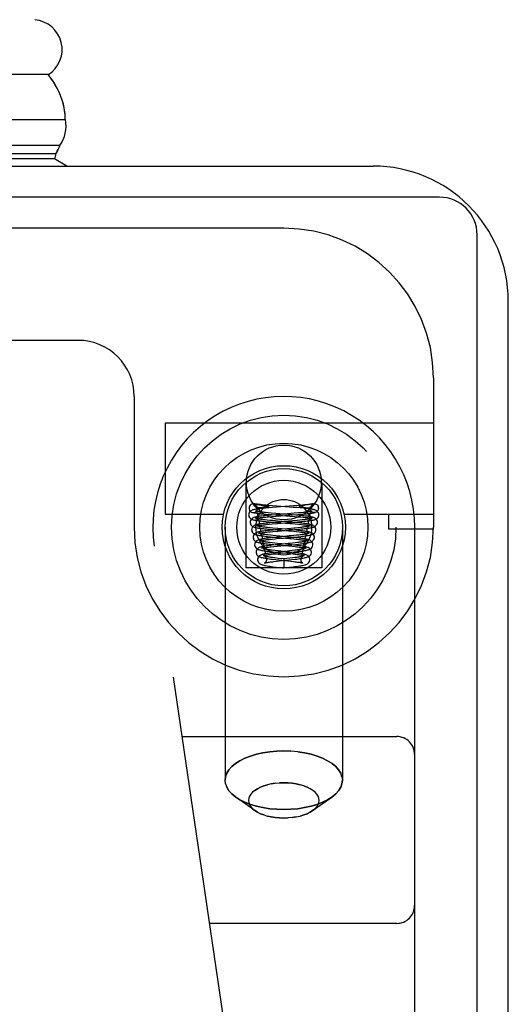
# Model space of a CAD drawing. Header units: inches. Extents: x 0 to 189, y 0 to 122.
# Tile 43 of 226: x 85.137 to 85.954, y 22.48 to 24.126. Entities that reach past the tile are written whole.
import ezdxf

# ---------------------------------------------------------------- set-up
doc = ezdxf.new("R2010")
doc.units = ezdxf.units.IN
doc.header["$LTSCALE"] = 10.388889
doc.header["$MEASUREMENT"] = 0
doc.linetypes.add('HIDDEN', pattern=[0.2, 0.1, -0.1])
doc.layers.get('0').update_dxf_attribs({"linetype": 'CONTINUOUS'})
doc.layers.add('RIGHTHAND_DOOR_ASSEMBLY', color=7, linetype='CONTINUOUS')

msp = doc.modelspace()

# ---------------------------------------------------------------- linework, layer by layer
at = {"color": 3, "linetype": 'Continuous'}
for p, q in [((84.256, 23.8815), (85.728, 23.8815)), ((85.954, 6.1075), (85.954, 23.6555))]:
    msp.add_line(p, q, dxfattribs=at)
at = {"color": 7, "linetype": 'Continuous'}
for p, q in [((85.839, 23.8295), (84.2503, 23.8295)), ((85.902, 5.9965), (85.902, 23.7665))]:
    msp.add_line(p, q, dxfattribs=at)
at = {"color": 3, "linetype": 'Continuous'}
msp.add_arc((85.728, 23.6555), 0.226, 0, 90, dxfattribs=at)
at = {"color": 7, "linetype": 'Continuous'}
msp.add_arc((85.839, 23.7665), 0.063, 0, 90, dxfattribs=at)
at = {"layer": 'RIGHTHAND_DOOR_ASSEMBLY', "color": 7, "linetype": 'Continuous'}
for p, q in [((85.1852, 24.0344), (73.894, 24.0344)), ((73.894, 23.9592), (85.2136, 23.9592)), ((85.2047, 23.9159), (73.894, 23.9159)), ((85.2001, 23.9062), (85.2015, 23.909)), ((85.1979, 23.9022), (73.894, 23.9022)), ((85.1956, 23.8934), (73.894, 23.8934)), ((85.2163, 23.8815), (85.1956, 23.8934)), ((85.1979, 23.9022), (85.2001, 23.9062))]:
    msp.add_line(p, q, dxfattribs=at)
at = {"layer": 'RIGHTHAND_DOOR_ASSEMBLY', "color": 8, "linetype": 'HIDDEN'}
for p, q in [((85.5788, 23.7775), (84.4525, 23.7775)), ((85.235, 23.59), (84.58, 23.59)), ((85.8288, 23.5275), (85.8288, 23.2775)), ((85.3288, 23.4963), (85.3288, 23.2775)), ((85.8288, 23.4515), (85.3808, 23.4515)), ((85.3808, 23.4515), (85.3808, 23.2995)), ((85.5153, 23.3525), (85.5153, 23.2095)), ((85.6423, 23.3525), (85.6423, 23.2095)), ((85.5301, 23.3166), (85.5296, 23.3168)), ((85.6231, 23.3157), (85.6219, 23.3155)), ((85.6274, 23.3166), (85.6279, 23.3168)), ((85.3808, 23.2995), (85.4781, 23.2995)), ((85.535, 23.3095), (85.535, 23.3103)), ((85.5362, 23.3154), (85.538, 23.3151)), ((85.5384, 23.3102), (85.5374, 23.3102)), ((85.538, 23.3151), (85.5407, 23.3146)), ((85.5395, 23.3102), (85.5384, 23.3102)), ((85.5405, 23.3102), (85.5395, 23.3102)), ((85.5415, 23.3102), (85.5405, 23.3102)), ((85.5407, 23.3146), (85.5412, 23.3145)), ((85.5412, 23.3145), (85.5444, 23.314)), ((85.5438, 23.3103), (85.5429, 23.3103)), ((85.5447, 23.3103), (85.5438, 23.3103)), ((85.5444, 23.314), (85.5455, 23.3138)), ((85.5455, 23.3104), (85.5447, 23.3103)), ((85.5455, 23.3138), (85.5466, 23.3136)), ((85.5462, 23.3104), (85.5455, 23.3104)), ((85.5469, 23.3104), (85.5462, 23.3104)), ((85.5466, 23.3136), (85.5473, 23.3135)), ((85.5475, 23.3105), (85.5469, 23.3104)), ((85.5473, 23.3135), (85.548, 23.3134)), ((85.548, 23.3105), (85.5475, 23.3105)), ((85.5485, 23.3106), (85.548, 23.3105)), ((85.5536, 23.31), (85.5481, 23.3095)), ((85.549, 23.3106), (85.5485, 23.3106)), ((85.5494, 23.3106), (85.549, 23.3106)), ((85.5498, 23.3107), (85.5494, 23.3106)), ((85.5502, 23.3107), (85.5498, 23.3107)), ((85.5522, 23.2991), (85.5584, 23.2986)), ((85.5576, 23.3012), (85.5528, 23.3016)), ((85.5597, 23.3105), (85.5536, 23.31)), ((85.5656, 23.3006), (85.5576, 23.3012)), ((85.5733, 23.3116), (85.5597, 23.3105)), ((85.5671, 23.3129), (85.5598, 23.3135)), ((85.5929, 23.2983), (85.5656, 23.3006)), ((85.5948, 23.3108), (85.5671, 23.3129)), ((85.5957, 23.3133), (85.5733, 23.3116)), ((85.5959, 23.3009), (85.585, 23.3)), ((85.6009, 23.3103), (85.5948, 23.3108)), ((85.6032, 23.3139), (85.5957, 23.3133)), ((85.6032, 23.3015), (85.5959, 23.3009)), ((85.6065, 23.3098), (85.6009, 23.3103)), ((85.6023, 23.2989), (85.6082, 23.2994)), ((85.6103, 23.3145), (85.6032, 23.3139)), ((85.6076, 23.3019), (85.6032, 23.3015)), ((85.6116, 23.3023), (85.6076, 23.3019)), ((85.6079, 23.3107), (85.6083, 23.3106)), ((85.6082, 23.2994), (85.6138, 23.2999)), ((85.6083, 23.3106), (85.6087, 23.3106)), ((85.6092, 23.3133), (85.6086, 23.3132)), ((85.6087, 23.3106), (85.6092, 23.3105)), ((85.6099, 23.3134), (85.6092, 23.3133)), ((85.6092, 23.3105), (85.6097, 23.3105)), ((85.6097, 23.3105), (85.6103, 23.3105)), ((85.6105, 23.3136), (85.6099, 23.3134)), ((85.6103, 23.3105), (85.611, 23.3104)), ((85.6116, 23.3137), (85.6105, 23.3136)), ((85.611, 23.3104), (85.6117, 23.3104)), ((85.6127, 23.3139), (85.6116, 23.3137)), ((85.6117, 23.3104), (85.6124, 23.3104)), ((85.6124, 23.3104), (85.6132, 23.3103)), ((85.6139, 23.3142), (85.6127, 23.3139)), ((85.6132, 23.3103), (85.6141, 23.3103)), ((85.6189, 23.315), (85.6139, 23.3142)), ((85.6141, 23.3103), (85.615, 23.3103)), ((85.615, 23.3103), (85.616, 23.3102)), ((85.616, 23.3102), (85.617, 23.3102)), ((85.617, 23.3102), (85.618, 23.3102)), ((85.618, 23.3102), (85.6191, 23.3102)), ((85.6207, 23.3153), (85.6189, 23.315)), ((85.6191, 23.3102), (85.6201, 23.3102)), ((85.6201, 23.3102), (85.6211, 23.3102)), ((85.6219, 23.3155), (85.6207, 23.3153)), ((85.6225, 23.3095), (85.6225, 23.3103)), ((85.6794, 23.2995), (85.8288, 23.2995)), ((85.7538, 23.2995), (85.7538, 23.2745)), ((85.545, 23.2942), (85.549, 23.2946)), ((85.549, 23.2946), (85.5533, 23.295)), ((85.549, 23.287), (85.5542, 23.2866)), ((85.5556, 23.289), (85.5512, 23.2894)), ((85.5577, 23.2978), (85.5519, 23.2972)), ((85.5578, 23.2852), (85.5519, 23.2846)), ((85.5533, 23.295), (85.5581, 23.2954)), ((85.5542, 23.2866), (85.5598, 23.2861)), ((85.5543, 23.2825), (85.5594, 23.283)), ((85.5605, 23.2886), (85.5556, 23.289)), ((85.5669, 23.2985), (85.5577, 23.2978)), ((85.564, 23.2857), (85.5578, 23.2852)), ((85.5581, 23.2954), (85.566, 23.2961)), ((85.5584, 23.2986), (85.589, 23.2963)), ((85.5594, 23.283), (85.5681, 23.2837)), ((85.5598, 23.2861), (85.5888, 23.2837)), ((85.5684, 23.2879), (85.5605, 23.2886)), ((85.5925, 23.2858), (85.5684, 23.2879)), ((85.5888, 23.2837), (85.598, 23.283)), ((85.589, 23.2963), (85.5972, 23.2956)), ((85.5986, 23.2853), (85.5925, 23.2858)), ((85.599, 23.2978), (85.5929, 23.2983)), ((85.5929, 23.2857), (85.6015, 23.2864)), ((85.5931, 23.2981), (85.6023, 23.2989)), ((85.6009, 23.2889), (85.5935, 23.2882)), ((85.5972, 23.2956), (85.6022, 23.2952)), ((85.598, 23.283), (85.6035, 23.2825)), ((85.6054, 23.2894), (85.6009, 23.2889)), ((85.6015, 23.2864), (85.6067, 23.2869)), ((85.6022, 23.2952), (85.6069, 23.2948)), ((85.6095, 23.2898), (85.6054, 23.2894)), ((85.4808, 23.2775), (85.4808, 22.8544)), ((85.5496, 23.282), (85.5543, 23.2825)), ((85.5519, 23.2696), (85.5561, 23.27)), ((85.5554, 23.2741), (85.5615, 23.2735)), ((85.5607, 23.2761), (85.5559, 23.2766)), ((85.5561, 23.27), (85.5606, 23.2705)), ((85.5606, 23.2705), (85.5682, 23.2712)), ((85.5686, 23.2754), (85.5607, 23.2761)), ((85.5615, 23.2735), (85.5865, 23.2714)), ((85.5761, 23.2743), (85.5638, 23.2731)), ((85.5931, 23.2732), (85.5686, 23.2754)), ((85.5848, 23.275), (85.5761, 23.2743)), ((85.5953, 23.276), (85.5848, 23.275)), ((85.5865, 23.2714), (85.5948, 23.2707)), ((85.5948, 23.2707), (85.5999, 23.2702)), ((85.5969, 23.2736), (85.6026, 23.2741)), ((85.6065, 23.2771), (85.6023, 23.2767)), ((85.6026, 23.2741), (85.6079, 23.2746)), ((85.6768, 23.2775), (85.6768, 22.8544)), ((85.8287, 23.2745), (85.7538, 23.2745)), ((85.7975, 23.2775), (85.7975, 21.5607)), ((85.5546, 23.2573), (85.5591, 23.2577)), ((85.5564, 23.2616), (85.5616, 23.2611)), ((85.5612, 23.2637), (85.5568, 23.2641)), ((85.563, 23.2605), (85.5576, 23.2599)), ((85.5636, 23.251), (85.5592, 23.2515)), ((85.566, 23.2632), (85.5612, 23.2637)), ((85.5616, 23.2611), (85.5883, 23.2587)), ((85.5714, 23.2613), (85.563, 23.2605)), ((85.5683, 23.2505), (85.5636, 23.251)), ((85.5911, 23.2608), (85.566, 23.2632)), ((85.5897, 23.2484), (85.5683, 23.2505)), ((85.5863, 23.2502), (85.5731, 23.2489)), ((85.5934, 23.251), (85.5863, 23.2502)), ((85.5954, 23.2636), (85.588, 23.2629)), ((85.5883, 23.2587), (85.5955, 23.258)), ((85.5977, 23.2515), (85.5934, 23.251)), ((85.5999, 23.2641), (85.5954, 23.2636)), ((85.5955, 23.258), (85.5998, 23.2576)), ((85.5965, 23.2611), (85.6021, 23.2617)), ((85.6017, 23.2519), (85.5977, 23.2515)), ((85.604, 23.2645), (85.5999, 23.2641)), ((85.6021, 23.2617), (85.6073, 23.2622)), ((85.5456, 21.9989), (85.3623, 23.2457)), ((85.5576, 23.2449), (85.5624, 23.2455)), ((85.5648, 23.2481), (85.5594, 23.2475)), ((85.5621, 23.2486), (85.5871, 23.2463)), ((85.568, 23.2358), (85.5623, 23.2352)), ((85.5624, 23.2455), (85.5678, 23.246)), ((85.5624, 23.2329), (85.5666, 23.2333)), ((85.5641, 23.236), (85.5845, 23.234)), ((85.5695, 23.238), (85.5643, 23.2386)), ((85.5731, 23.2489), (85.5648, 23.2481)), ((85.5666, 23.2333), (85.5734, 23.234)), ((85.5678, 23.246), (85.5924, 23.2483)), ((85.5875, 23.2361), (85.5695, 23.238)), ((85.5845, 23.234), (85.5898, 23.2334)), ((85.593, 23.2385), (85.5852, 23.2377)), ((85.5871, 23.2463), (85.5928, 23.2457)), ((85.5884, 23.2355), (85.5963, 23.2363)), ((85.5924, 23.2483), (85.5982, 23.2489)), ((85.5976, 23.2391), (85.593, 23.2385)), ((85.5963, 23.2363), (85.6014, 23.2369)), ((85.5982, 23.2489), (85.6035, 23.2495)), ((85.5585, 23.2324), (85.5624, 23.2329)), ((85.5622, 23.2202), (85.5665, 23.2207)), ((85.5654, 23.2235), (85.5854, 23.2213)), ((85.5665, 23.2207), (85.5712, 23.2212)), ((85.5788, 23.2245), (85.5695, 23.2255)), ((85.5888, 23.2256), (85.5788, 23.2245)), ((85.5788, 23.2245), (85.5788, 23.2096)), ((85.5854, 23.2213), (85.5905, 23.2208)), ((85.5931, 23.2262), (85.5888, 23.2256)), ((85.5925, 23.2235), (85.5978, 23.2241)), ((85.5971, 23.2267), (85.5931, 23.2262)), ((85.6423, 23.2095), (85.5153, 23.2095)), ((85.5668, 23.2109), (85.5766, 23.2098)), ((85.5766, 23.2098), (85.5788, 23.2096)), ((85.5788, 23.2096), (85.5881, 23.2106)), ((85.5881, 23.2106), (85.5944, 23.2114)), ((85.4091, 22.9275), (85.7675, 22.9275)), ((85.5788, 22.9034), (85.5906, 22.9031)), ((85.676, 22.8603), (85.6768, 22.8544)), ((85.4815, 22.8485), (85.4808, 22.8544)), ((85.5788, 22.8501), (85.5716, 22.8499)), ((85.6123, 22.8449), (85.6179, 22.8427)), ((85.5306, 22.8036), (85.4987, 22.8261)), ((85.6269, 22.8036), (85.6588, 22.8261)), ((85.6655, 22.8316), (85.6588, 22.8261)), ((85.631, 22.8069), (85.6269, 22.8036)), ((85.5346, 22.8011), (85.5306, 22.8036)), ((85.5452, 22.7964), (85.5396, 22.7985)), ((85.5788, 22.7911), (85.5859, 22.7914)), ((85.7675, 22.615), (85.455, 22.615))]:
    msp.add_line(p, q, dxfattribs=at)
at = {"layer": 'RIGHTHAND_DOOR_ASSEMBLY', "color": 7, "linetype": 'Continuous'}
for points in [[(85.2136, 23.9592), (85.2134, 23.9657), (85.2128, 23.9722), (85.2118, 23.9787), (85.2104, 23.9851), (85.2086, 23.9915), (85.2064, 23.9979), (85.2038, 24.0042), (85.2008, 24.0104), (85.1975, 24.0166), (85.1938, 24.0226), (85.1897, 24.0286), (85.1852, 24.0344)], [(85.2015, 23.909), (85.2032, 23.9124), (85.2047, 23.9159)]]:
    msp.add_lwpolyline(points, dxfattribs=at)
at = {"layer": 'RIGHTHAND_DOOR_ASSEMBLY', "color": 8, "linetype": 'HIDDEN'}
for points in [[(85.5296, 23.3168), (85.5284, 23.317), (85.5268, 23.3169), (85.5252, 23.3164), (85.5237, 23.3156), (85.5225, 23.3144), (85.5215, 23.3129), (85.521, 23.3113), (85.5207, 23.3095)], [(85.5598, 23.3135), (85.5528, 23.314), (85.5494, 23.3143), (85.5461, 23.3146), (85.5429, 23.315), (85.54, 23.3153), (85.5372, 23.3156), (85.5347, 23.3159), (85.5324, 23.3162), (85.5306, 23.3166), (85.5296, 23.3168)], [(85.5301, 23.3166), (85.5307, 23.3165), (85.5313, 23.3164), (85.5319, 23.3162), (85.5325, 23.3161), (85.5331, 23.316), (85.5337, 23.3159), (85.5344, 23.3157), (85.535, 23.3156), (85.5362, 23.3154)], [(85.5301, 23.3166), (85.5312, 23.315), (85.5324, 23.3134), (85.5337, 23.3118), (85.535, 23.3103)], [(85.6279, 23.3168), (85.6268, 23.3166), (85.625, 23.3162), (85.6226, 23.3159), (85.6199, 23.3155), (85.6169, 23.3152), (85.6137, 23.3149), (85.6103, 23.3145)], [(85.6274, 23.3166), (85.6263, 23.315), (85.6251, 23.3134), (85.6238, 23.3118), (85.6225, 23.3103)], [(85.6274, 23.3166), (85.6268, 23.3165), (85.6262, 23.3164), (85.6256, 23.3162), (85.625, 23.3161), (85.6244, 23.316), (85.6238, 23.3159), (85.6231, 23.3157)], [(85.6279, 23.3168), (85.6291, 23.317), (85.6307, 23.3169), (85.6323, 23.3164), (85.6338, 23.3156), (85.635, 23.3144), (85.636, 23.3129), (85.6365, 23.3113), (85.6368, 23.3095)], [(85.5481, 23.3095), (85.5455, 23.3092), (85.5431, 23.309), (85.5409, 23.3088), (85.5388, 23.3085), (85.5368, 23.3083), (85.535, 23.308), (85.5333, 23.3078), (85.5318, 23.3076), (85.5305, 23.3073), (85.5292, 23.3071), (85.5281, 23.3068), (85.527, 23.3065), (85.526, 23.3062), (85.525, 23.3057), (85.5239, 23.3051), (85.5228, 23.3043), (85.5216, 23.3031), (85.5207, 23.3016), (85.5201, 23.2998), (85.52, 23.2983)], [(85.5207, 23.3095), (85.521, 23.3075), (85.5217, 23.3058), (85.5228, 23.3042), (85.5243, 23.303), (85.526, 23.3023), (85.5263, 23.3022)], [(85.5263, 23.3022), (85.5279, 23.3021), (85.5297, 23.3023), (85.5314, 23.303), (85.5329, 23.3042), (85.534, 23.3058), (85.5347, 23.3075), (85.535, 23.3095)], [(85.5263, 23.3022), (85.527, 23.3021), (85.5288, 23.3017), (85.5308, 23.3014), (85.533, 23.3011), (85.5353, 23.3008), (85.5378, 23.3005), (85.5405, 23.3002), (85.5433, 23.2999), (85.5462, 23.2997), (85.5522, 23.2991)], [(85.5317, 23.3044), (85.5315, 23.3044), (85.5313, 23.3045), (85.5314, 23.3044), (85.5317, 23.3043), (85.5323, 23.3039), (85.533, 23.3032), (85.5339, 23.3021), (85.5345, 23.3008), (85.5349, 23.2992), (85.535, 23.2983)], [(85.5528, 23.3016), (85.5484, 23.3021), (85.5464, 23.3023), (85.5445, 23.3025), (85.5427, 23.3027), (85.541, 23.3029), (85.5395, 23.3031), (85.538, 23.3032), (85.5367, 23.3034), (85.5356, 23.3036), (85.5345, 23.3038), (85.5336, 23.3039), (85.5329, 23.3041), (85.5322, 23.3042), (85.5318, 23.3043), (85.5317, 23.3044)], [(85.5374, 23.3102), (85.5364, 23.3102), (85.5359, 23.3102), (85.5354, 23.3102), (85.535, 23.3103)], [(85.5429, 23.3103), (85.542, 23.3103), (85.5415, 23.3102)], [(85.548, 23.3134), (85.5486, 23.3132), (85.5489, 23.3132), (85.5492, 23.3131), (85.5496, 23.313), (85.5499, 23.313), (85.5502, 23.3129), (85.5505, 23.3128), (85.5508, 23.3128), (85.551, 23.3127), (85.5513, 23.3126), (85.5516, 23.3126), (85.5518, 23.3125), (85.5521, 23.3124), (85.5523, 23.3123), (85.5525, 23.3122), (85.5528, 23.3122), (85.553, 23.3121), (85.5532, 23.3119), (85.5533, 23.3118), (85.5534, 23.3117), (85.5534, 23.3115), (85.5533, 23.3114), (85.5532, 23.3113), (85.553, 23.3113), (85.5528, 23.3112), (85.5527, 23.3111), (85.5525, 23.3111), (85.5524, 23.3111), (85.5522, 23.311), (85.5521, 23.311), (85.5519, 23.311), (85.5518, 23.3109), (85.5517, 23.3109), (85.5515, 23.3109), (85.5514, 23.3109), (85.5512, 23.3109), (85.5511, 23.3108), (85.5509, 23.3108), (85.5508, 23.3108), (85.5506, 23.3108), (85.5505, 23.3108), (85.5503, 23.3107), (85.5502, 23.3107)], [(85.585, 23.3), (85.5792, 23.2995), (85.5669, 23.2985)], [(85.6086, 23.3132), (85.6083, 23.3131), (85.6079, 23.313), (85.6076, 23.313), (85.6073, 23.3129), (85.607, 23.3128), (85.6067, 23.3128), (85.6065, 23.3127), (85.6062, 23.3126), (85.6059, 23.3126), (85.6057, 23.3125), (85.6054, 23.3124), (85.6052, 23.3123), (85.605, 23.3122), (85.6047, 23.3122), (85.6045, 23.3121), (85.6043, 23.3119), (85.6042, 23.3118), (85.6041, 23.3117), (85.6041, 23.3115), (85.6042, 23.3114), (85.6043, 23.3113), (85.6045, 23.3113), (85.6047, 23.3112), (85.6048, 23.3111), (85.605, 23.3111), (85.6051, 23.3111), (85.6053, 23.311), (85.6054, 23.311), (85.6056, 23.311), (85.6057, 23.3109), (85.6058, 23.3109), (85.606, 23.3109), (85.6061, 23.3109), (85.6063, 23.3109), (85.6064, 23.3108), (85.6066, 23.3108), (85.6067, 23.3108), (85.6069, 23.3108), (85.607, 23.3108), (85.6072, 23.3107), (85.6073, 23.3107), (85.6075, 23.3107), (85.6079, 23.3107)], [(85.6375, 23.2983), (85.6374, 23.2997), (85.6368, 23.3015), (85.6359, 23.303), (85.6348, 23.3042), (85.6337, 23.3051), (85.6327, 23.3057), (85.6317, 23.3061), (85.6307, 23.3064), (85.6297, 23.3067), (85.6286, 23.307), (85.6275, 23.3072), (85.6262, 23.3075), (85.6249, 23.3077), (85.6234, 23.3079), (85.6217, 23.3081), (85.62, 23.3084), (85.6181, 23.3086), (85.616, 23.3088), (85.6138, 23.3091), (85.6115, 23.3093), (85.6065, 23.3098)], [(85.6262, 23.3045), (85.6262, 23.3045), (85.626, 23.3044), (85.6257, 23.3043), (85.6253, 23.3042), (85.6247, 23.3041), (85.6239, 23.3039), (85.623, 23.3038), (85.622, 23.3036), (85.6209, 23.3034), (85.6196, 23.3033), (85.6182, 23.3031), (85.6167, 23.3029), (85.6151, 23.3027), (85.6134, 23.3025), (85.6116, 23.3023)], [(85.6138, 23.2999), (85.6165, 23.3002), (85.619, 23.3004), (85.6214, 23.3007), (85.6236, 23.301), (85.6257, 23.3013), (85.6276, 23.3016), (85.6293, 23.3018), (85.6309, 23.3022), (85.6312, 23.3022)], [(85.6211, 23.3102), (85.6216, 23.3102), (85.6221, 23.3102), (85.6225, 23.3103)], [(85.6312, 23.3022), (85.6296, 23.3021), (85.6278, 23.3023), (85.6261, 23.303), (85.6246, 23.3042), (85.6235, 23.3058), (85.6228, 23.3075), (85.6225, 23.3095)], [(85.6225, 23.2983), (85.6226, 23.2992), (85.6229, 23.3007), (85.6236, 23.3021), (85.6245, 23.3032), (85.6252, 23.3039), (85.6258, 23.3043), (85.6261, 23.3044), (85.6262, 23.3045)], [(85.6368, 23.3095), (85.6365, 23.3075), (85.6358, 23.3058), (85.6347, 23.3042), (85.6332, 23.303), (85.6315, 23.3023), (85.6312, 23.3022)], [(85.52, 23.2983), (85.5201, 23.2973), (85.5206, 23.2955), (85.5214, 23.2939), (85.5225, 23.2926), (85.5236, 23.2917), (85.5246, 23.2911), (85.5256, 23.2907), (85.5265, 23.2903), (85.5275, 23.29), (85.5285, 23.2898), (85.5296, 23.2895), (85.5309, 23.2893), (85.5321, 23.2891), (85.5335, 23.2888), (85.535, 23.2886), (85.5367, 23.2884), (85.5384, 23.2882), (85.5403, 23.288), (85.5423, 23.2877), (85.5444, 23.2875), (85.549, 23.287)], [(85.5519, 23.2972), (85.5491, 23.297), (85.5465, 23.2967), (85.5441, 23.2964), (85.5418, 23.2962), (85.5397, 23.2959), (85.5378, 23.2956), (85.536, 23.2954), (85.5345, 23.2951), (85.533, 23.2949), (85.5318, 23.2946), (85.5306, 23.2943), (85.5295, 23.294), (85.5285, 23.2937), (85.5274, 23.2932), (85.5263, 23.2926), (85.5252, 23.2918), (85.5241, 23.2906), (85.5232, 23.289), (85.5226, 23.2873), (85.5225, 23.2858)], [(85.5225, 23.2858), (85.5226, 23.2849), (85.523, 23.2831), (85.5238, 23.2815), (85.5249, 23.2802), (85.526, 23.2793), (85.5271, 23.2786), (85.528, 23.2782), (85.529, 23.2778), (85.5301, 23.2775), (85.5311, 23.2772), (85.5323, 23.2769), (85.5336, 23.2767), (85.535, 23.2764), (85.5366, 23.2762), (85.5383, 23.2759), (85.5403, 23.2757), (85.5424, 23.2754), (85.5447, 23.2752), (85.5471, 23.2749), (85.5497, 23.2746), (85.5554, 23.2741)], [(85.5519, 23.2846), (85.5492, 23.2843), (85.5466, 23.284), (85.5442, 23.2837), (85.542, 23.2834), (85.54, 23.2832), (85.5382, 23.2829), (85.5365, 23.2826), (85.5351, 23.2823), (85.5337, 23.282), (85.5325, 23.2817), (85.5314, 23.2814), (85.5303, 23.2809), (85.5292, 23.2804), (85.528, 23.2796), (85.5269, 23.2784), (85.5259, 23.2769), (85.5252, 23.2751), (85.525, 23.2733)], [(85.535, 23.2983), (85.5349, 23.2971), (85.5344, 23.2956), (85.5337, 23.2943), (85.5328, 23.2933), (85.5321, 23.2927), (85.5316, 23.2923), (85.5313, 23.2922), (85.5313, 23.2922)], [(85.5313, 23.2922), (85.5313, 23.2922), (85.5315, 23.2923), (85.5319, 23.2924), (85.5325, 23.2925), (85.5332, 23.2927), (85.534, 23.2928), (85.535, 23.293), (85.536, 23.2931), (85.5372, 23.2933), (85.5386, 23.2935), (85.54, 23.2937), (85.5416, 23.2938), (85.5432, 23.294), (85.545, 23.2942)], [(85.5342, 23.2918), (85.534, 23.2919), (85.5339, 23.2919), (85.534, 23.2919), (85.5343, 23.2917), (85.5348, 23.2913), (85.5356, 23.2907), (85.5364, 23.2896), (85.5371, 23.2882), (85.5374, 23.2867), (85.5375, 23.2859)], [(85.5375, 23.2858), (85.5374, 23.2846), (85.5369, 23.2831), (85.5362, 23.2818), (85.5353, 23.2808), (85.5346, 23.2802), (85.5341, 23.2799), (85.5339, 23.2798), (85.5339, 23.2798)], [(85.5512, 23.2894), (85.5473, 23.2899), (85.5454, 23.2901), (85.5437, 23.2903), (85.5422, 23.2905), (85.5407, 23.2907), (85.5394, 23.2908), (85.5382, 23.291), (85.5372, 23.2912), (85.5362, 23.2914), (85.5355, 23.2915), (85.5348, 23.2917), (85.5343, 23.2918), (85.5342, 23.2918)], [(85.5935, 23.2882), (85.5795, 23.2871), (85.564, 23.2857)], [(85.566, 23.2961), (85.5807, 23.2972), (85.5931, 23.2981)], [(85.5681, 23.2837), (85.5805, 23.2847), (85.5929, 23.2857)], [(85.6325, 23.2733), (85.6324, 23.2748), (85.6318, 23.2765), (85.6309, 23.278), (85.6298, 23.2793), (85.6287, 23.2801), (85.6276, 23.2808), (85.6265, 23.2812), (85.6255, 23.2816), (85.6244, 23.2819), (85.6233, 23.2821), (85.622, 23.2824), (85.6207, 23.2827), (85.6192, 23.2829), (85.6176, 23.2832), (85.6158, 23.2834), (85.6138, 23.2837), (85.6117, 23.2839), (85.6094, 23.2842), (85.6069, 23.2845), (85.6043, 23.2847), (85.5986, 23.2853)], [(85.635, 23.2858), (85.6349, 23.2873), (85.6343, 23.289), (85.6334, 23.2906), (85.6323, 23.2918), (85.6311, 23.2926), (85.6301, 23.2932), (85.629, 23.2937), (85.628, 23.294), (85.627, 23.2943), (85.6259, 23.2946), (85.6247, 23.2948), (85.6233, 23.2951), (85.6219, 23.2953), (85.6203, 23.2956), (85.6186, 23.2958), (85.6167, 23.296), (85.6147, 23.2963), (85.6124, 23.2965), (85.6101, 23.2968), (85.6075, 23.297), (85.6048, 23.2973), (85.599, 23.2978)], [(85.6067, 23.2869), (85.6091, 23.2871), (85.6136, 23.2876)], [(85.6069, 23.2948), (85.6111, 23.2944), (85.613, 23.2942), (85.6149, 23.294), (85.6166, 23.2938), (85.6182, 23.2936), (85.6196, 23.2934), (85.621, 23.2932), (85.6222, 23.293), (85.6232, 23.2929), (85.6241, 23.2927), (85.6249, 23.2925), (85.6255, 23.2924), (85.6257, 23.2923)], [(85.6079, 23.2746), (85.6104, 23.2749), (85.6128, 23.2752), (85.615, 23.2754), (85.617, 23.2757), (85.6189, 23.2759), (85.6207, 23.2762), (85.6223, 23.2764), (85.6238, 23.2767), (85.6251, 23.2769), (85.6263, 23.2772), (85.6274, 23.2775), (85.6284, 23.2778), (85.6294, 23.2781), (85.6304, 23.2786), (85.6315, 23.2792), (85.6326, 23.2802), (85.6336, 23.2814), (85.6345, 23.2831), (85.6349, 23.2849), (85.635, 23.2858)], [(85.6236, 23.2919), (85.6236, 23.2919), (85.6234, 23.2919), (85.6231, 23.2918), (85.6225, 23.2916), (85.6218, 23.2915), (85.621, 23.2913), (85.62, 23.2911), (85.6189, 23.291), (85.6176, 23.2908), (85.6162, 23.2906), (85.6147, 23.2904), (85.6131, 23.2902), (85.6114, 23.29), (85.6095, 23.2898)], [(85.6136, 23.2876), (85.6157, 23.2878), (85.6177, 23.288), (85.6195, 23.2882), (85.6212, 23.2884), (85.6228, 23.2887), (85.6243, 23.2889), (85.6256, 23.2891), (85.6269, 23.2893), (85.6281, 23.2896), (85.6292, 23.2898), (85.6302, 23.2901), (85.6311, 23.2904), (85.632, 23.2907), (85.633, 23.2911), (85.634, 23.2918), (85.6351, 23.2927), (85.6361, 23.294), (85.637, 23.2956), (85.6374, 23.2974), (85.6375, 23.2983)], [(85.62, 23.2859), (85.6201, 23.2867), (85.6205, 23.2883), (85.6212, 23.2897), (85.622, 23.2907), (85.6227, 23.2914), (85.6233, 23.2918), (85.6236, 23.2919), (85.6236, 23.2919)], [(85.6229, 23.2799), (85.6233, 23.2799), (85.6236, 23.2798), (85.6236, 23.2797), (85.6234, 23.2798), (85.6229, 23.2801), (85.6222, 23.2807), (85.6214, 23.2817), (85.6206, 23.283), (85.6201, 23.2845), (85.62, 23.2858)], [(85.6257, 23.2923), (85.6259, 23.2923), (85.6262, 23.2922), (85.6262, 23.2922), (85.6259, 23.2923), (85.6254, 23.2926), (85.6247, 23.2933), (85.6239, 23.2942), (85.6231, 23.2955), (85.6226, 23.297), (85.6225, 23.2983)], [(85.525, 23.2733), (85.5251, 23.2724), (85.5255, 23.2706), (85.5264, 23.269), (85.5274, 23.2677), (85.5285, 23.2668), (85.5296, 23.2661), (85.5305, 23.2656), (85.5315, 23.2653), (85.5325, 23.265), (85.5336, 23.2647), (85.5348, 23.2644), (85.5362, 23.2641), (85.5376, 23.2639), (85.5392, 23.2636), (85.5409, 23.2634), (85.5428, 23.2631), (85.5448, 23.2629), (85.5469, 23.2626), (85.5491, 23.2623), (85.5515, 23.2621), (85.5564, 23.2616)], [(85.5549, 23.2723), (85.5522, 23.272), (85.5496, 23.2717), (85.5472, 23.2714), (85.5449, 23.2711), (85.5428, 23.2708), (85.5409, 23.2705), (85.5392, 23.2702), (85.5377, 23.2699), (85.5364, 23.2696), (85.5351, 23.2693), (85.534, 23.2689), (85.5328, 23.2685), (85.5317, 23.2679), (85.5305, 23.2671), (85.5294, 23.2659), (85.5284, 23.2644), (85.5277, 23.2626), (85.5275, 23.2608)], [(85.5339, 23.2798), (85.5339, 23.2798), (85.5342, 23.2798), (85.5346, 23.28), (85.5352, 23.2801), (85.536, 23.2803), (85.5369, 23.2804), (85.538, 23.2806), (85.5393, 23.2808), (85.5406, 23.281), (85.5421, 23.2812), (85.5438, 23.2814), (85.5456, 23.2816), (85.5476, 23.2818), (85.5496, 23.282)], [(85.54, 23.2734), (85.5399, 23.2721), (85.5394, 23.2706), (85.5387, 23.2693), (85.5378, 23.2683), (85.5371, 23.2677), (85.5366, 23.2674), (85.5364, 23.2673), (85.5364, 23.2673)], [(85.5364, 23.2673), (85.5365, 23.2673), (85.5368, 23.2674), (85.5372, 23.2675), (85.5379, 23.2677), (85.5387, 23.2678), (85.5396, 23.268), (85.5407, 23.2682), (85.542, 23.2684), (85.5433, 23.2686), (85.5448, 23.2688), (85.5464, 23.269), (85.5481, 23.2692), (85.55, 23.2694), (85.5519, 23.2696)], [(85.5369, 23.2792), (85.5367, 23.2793), (85.5365, 23.2794), (85.5365, 23.2794), (85.5367, 23.2792), (85.5373, 23.2789), (85.538, 23.2782), (85.5388, 23.2772), (85.5395, 23.2758), (85.5399, 23.2743), (85.54, 23.2734)], [(85.5559, 23.2766), (85.5516, 23.2771), (85.5496, 23.2773), (85.5477, 23.2775), (85.546, 23.2777), (85.5444, 23.2779), (85.5429, 23.2781), (85.5415, 23.2783), (85.5403, 23.2785), (85.5393, 23.2787), (85.5384, 23.2789), (85.5377, 23.279), (85.5371, 23.2792), (85.5369, 23.2792)], [(85.5394, 23.2667), (85.5392, 23.2668), (85.539, 23.2668), (85.5391, 23.2668), (85.5393, 23.2667), (85.5399, 23.2663), (85.5406, 23.2656), (85.5414, 23.2646), (85.5421, 23.2632), (85.5424, 23.2617), (85.5425, 23.2609)], [(85.5568, 23.2641), (85.5528, 23.2646), (85.5509, 23.2648), (85.5492, 23.265), (85.5476, 23.2652), (85.5461, 23.2654), (85.5448, 23.2656), (85.5435, 23.2658), (85.5424, 23.266), (85.5415, 23.2662), (85.5407, 23.2664), (85.54, 23.2665), (85.5395, 23.2667), (85.5394, 23.2667)], [(85.5638, 23.2731), (85.5608, 23.2729), (85.5549, 23.2723)], [(85.5682, 23.2712), (85.5821, 23.2723), (85.5969, 23.2736)], [(85.63, 23.2608), (85.6298, 23.2624), (85.6292, 23.2642), (85.6283, 23.2657), (85.6271, 23.2669), (85.626, 23.2678), (85.6248, 23.2684), (85.6237, 23.2688), (85.6226, 23.2692), (85.6215, 23.2695), (85.6202, 23.2698), (85.6189, 23.2701), (85.6174, 23.2704), (85.6157, 23.2706), (85.6139, 23.2709), (85.6119, 23.2712), (85.6097, 23.2714), (85.6074, 23.2717), (85.6048, 23.272), (85.6021, 23.2723), (85.5992, 23.2726), (85.5931, 23.2732)], [(85.6023, 23.2767), (85.5977, 23.2762), (85.5953, 23.276)], [(85.5999, 23.2702), (85.6045, 23.2697), (85.6066, 23.2695), (85.6086, 23.2693), (85.6105, 23.2691), (85.6123, 23.2688), (85.6139, 23.2686), (85.6154, 23.2684), (85.6167, 23.2682), (85.6178, 23.268), (85.6188, 23.2678), (85.6197, 23.2677), (85.6203, 23.2675), (85.6205, 23.2675)], [(85.6035, 23.2825), (85.6083, 23.282), (85.6105, 23.2818), (85.6125, 23.2815), (85.6143, 23.2813), (85.616, 23.2811), (85.6176, 23.2809), (85.6189, 23.2807), (85.6201, 23.2805), (85.6212, 23.2803), (85.622, 23.2802), (85.6227, 23.28), (85.6229, 23.2799)], [(85.6185, 23.2668), (85.6185, 23.2668), (85.6183, 23.2668), (85.6179, 23.2666), (85.6173, 23.2665), (85.6166, 23.2663), (85.6157, 23.2662), (85.6147, 23.266), (85.6135, 23.2658), (85.6123, 23.2656), (85.6109, 23.2654), (85.6093, 23.2652), (85.6077, 23.2649), (85.6059, 23.2647), (85.604, 23.2645)], [(85.621, 23.2794), (85.621, 23.2794), (85.6209, 23.2793), (85.6205, 23.2792), (85.6199, 23.2791), (85.6192, 23.2789), (85.6183, 23.2787), (85.6173, 23.2785), (85.6161, 23.2784), (85.6148, 23.2782), (85.6134, 23.278), (85.6119, 23.2778), (85.6102, 23.2775), (85.6084, 23.2773), (85.6065, 23.2771)], [(85.6073, 23.2622), (85.6097, 23.2625), (85.612, 23.2628), (85.6141, 23.263), (85.616, 23.2633), (85.6178, 23.2635), (85.6195, 23.2638), (85.621, 23.2641), (85.6223, 23.2643), (85.6236, 23.2646), (85.6247, 23.2649), (85.6258, 23.2652), (85.6268, 23.2656), (85.6278, 23.266), (85.6288, 23.2666), (85.6299, 23.2675), (85.631, 23.2688), (85.6319, 23.2705), (85.6324, 23.2723), (85.6325, 23.2733)], [(85.615, 23.2609), (85.6151, 23.2617), (85.6155, 23.2633), (85.6161, 23.2646), (85.617, 23.2657), (85.6177, 23.2663), (85.6182, 23.2667), (85.6184, 23.2668), (85.6185, 23.2668)], [(85.6175, 23.2734), (85.6176, 23.2742), (85.6179, 23.2757), (85.6186, 23.2771), (85.6194, 23.2782), (85.6202, 23.2788), (85.6207, 23.2792), (85.621, 23.2794), (85.621, 23.2794)], [(85.6205, 23.2675), (85.6208, 23.2674), (85.621, 23.2673), (85.6211, 23.2673), (85.6208, 23.2674), (85.6203, 23.2677), (85.6196, 23.2683), (85.6188, 23.2693), (85.6181, 23.2706), (85.6176, 23.2721), (85.6175, 23.2734)], [(85.5275, 23.2608), (85.5276, 23.2599), (85.528, 23.2581), (85.5288, 23.2565), (85.5299, 23.2552), (85.531, 23.2543), (85.532, 23.2536), (85.533, 23.2531), (85.534, 23.2528), (85.535, 23.2524), (85.5361, 23.2521), (85.5373, 23.2519), (85.5387, 23.2516), (85.5401, 23.2513), (85.5417, 23.2511), (85.5433, 23.2508), (85.5452, 23.2506), (85.5471, 23.2503), (85.5493, 23.25), (85.5515, 23.2498), (85.554, 23.2495), (85.5565, 23.2492), (85.5621, 23.2486)], [(85.5576, 23.2599), (85.555, 23.2596), (85.5526, 23.2593), (85.5503, 23.2591), (85.5482, 23.2588), (85.5462, 23.2585), (85.5444, 23.2582), (85.5427, 23.2579), (85.5411, 23.2576), (85.5397, 23.2573), (85.5385, 23.257), (85.5373, 23.2567), (85.5363, 23.2564), (85.5352, 23.2559), (85.5342, 23.2554), (85.5331, 23.2547), (85.532, 23.2535), (85.5309, 23.252), (85.5302, 23.2502), (85.53, 23.2483)], [(85.5425, 23.2609), (85.5424, 23.2595), (85.5419, 23.258), (85.5411, 23.2567), (85.5403, 23.2558), (85.5396, 23.2552), (85.5391, 23.2549), (85.539, 23.2549), (85.539, 23.2549)], [(85.539, 23.2549), (85.5391, 23.2549), (85.5394, 23.255), (85.54, 23.2551), (85.5408, 23.2553), (85.5417, 23.2555), (85.5428, 23.2557), (85.5441, 23.2559), (85.5455, 23.2561), (85.547, 23.2563), (85.5487, 23.2566), (85.5505, 23.2568), (85.5525, 23.257), (85.5546, 23.2573)], [(85.542, 23.2541), (85.5418, 23.2542), (85.5416, 23.2543), (85.5416, 23.2543), (85.5419, 23.2541), (85.5424, 23.2538), (85.543, 23.2532), (85.5438, 23.2522), (85.5445, 23.2508), (85.5449, 23.2493), (85.545, 23.2484)], [(85.5592, 23.2515), (85.5553, 23.252), (85.5535, 23.2522), (85.5518, 23.2524), (85.5502, 23.2526), (85.5487, 23.2528), (85.5474, 23.2531), (85.5462, 23.2533), (85.5451, 23.2534), (85.5441, 23.2536), (85.5433, 23.2538), (85.5426, 23.254), (85.5421, 23.2541), (85.542, 23.2541)], [(85.5591, 23.2577), (85.5641, 23.2582), (85.5667, 23.2585)], [(85.5667, 23.2585), (85.5782, 23.2595), (85.5813, 23.2598), (85.5844, 23.26), (85.5965, 23.2611)], [(85.588, 23.2629), (85.5799, 23.2621), (85.5714, 23.2613)], [(85.6275, 23.2483), (85.6274, 23.2498), (85.6268, 23.2515), (85.6259, 23.2531), (85.6248, 23.2543), (85.6236, 23.2552), (85.6225, 23.2559), (85.6214, 23.2563), (85.6202, 23.2567), (85.619, 23.257), (85.6178, 23.2573), (85.6164, 23.2576), (85.6148, 23.2579), (85.6131, 23.2582), (85.6113, 23.2585), (85.6092, 23.2588), (85.6071, 23.2591), (85.6047, 23.2594), (85.6022, 23.2597), (85.5996, 23.2599), (85.5969, 23.2602), (85.5911, 23.2608)], [(85.5998, 23.2576), (85.6038, 23.2572), (85.6057, 23.2569), (85.6074, 23.2567), (85.6091, 23.2565), (85.6106, 23.2563), (85.612, 23.2561), (85.6133, 23.2559), (85.6145, 23.2557), (85.6155, 23.2556), (85.6164, 23.2554), (85.6172, 23.2552), (85.6178, 23.2551), (85.618, 23.255)], [(85.6159, 23.2543), (85.6159, 23.2543), (85.6157, 23.2542), (85.6153, 23.2541), (85.6147, 23.2539), (85.614, 23.2538), (85.6132, 23.2536), (85.6121, 23.2534), (85.611, 23.2532), (85.6097, 23.253), (85.6084, 23.2528), (85.6069, 23.2526), (85.6052, 23.2524), (85.6035, 23.2521), (85.6017, 23.2519)], [(85.6035, 23.2495), (85.606, 23.2498), (85.6082, 23.25), (85.6104, 23.2503), (85.6123, 23.2506), (85.6142, 23.2508), (85.6158, 23.2511), (85.6174, 23.2513), (85.6188, 23.2516), (85.6202, 23.2519), (85.6214, 23.2521), (85.6225, 23.2524), (85.6235, 23.2528), (85.6245, 23.2531), (85.6255, 23.2536), (85.6265, 23.2543), (85.6276, 23.2552), (85.6287, 23.2565), (85.6295, 23.2581), (85.63, 23.2599), (85.63, 23.2608)], [(85.6125, 23.2484), (85.6126, 23.2493), (85.613, 23.2508), (85.6137, 23.2522), (85.6145, 23.2532), (85.6151, 23.2538), (85.6156, 23.2541), (85.6159, 23.2543), (85.6159, 23.2543)], [(85.618, 23.255), (85.6182, 23.255), (85.6185, 23.2549), (85.6185, 23.2549), (85.6183, 23.255), (85.6178, 23.2553), (85.6171, 23.2559), (85.6163, 23.2568), (85.6156, 23.2581), (85.6151, 23.2596), (85.615, 23.2609)], [(85.53, 23.2483), (85.53, 23.2475), (85.5305, 23.2457), (85.5313, 23.2441), (85.5324, 23.2427), (85.5335, 23.2417), (85.5347, 23.241), (85.5358, 23.2405), (85.5369, 23.2401), (85.538, 23.2398), (85.5393, 23.2395), (85.5406, 23.2391), (85.5422, 23.2388), (85.5439, 23.2385), (85.5458, 23.2382), (85.5478, 23.2379), (85.5501, 23.2376), (85.5526, 23.2373), (85.5553, 23.237), (85.5581, 23.2367), (85.5641, 23.236)], [(85.5594, 23.2475), (85.5569, 23.2472), (85.5544, 23.2469), (85.5521, 23.2466), (85.5499, 23.2463), (85.5479, 23.246), (85.5461, 23.2457), (85.5444, 23.2454), (85.5428, 23.245), (85.5414, 23.2447), (85.5401, 23.2444), (85.539, 23.244), (85.5379, 23.2435), (85.5367, 23.2429), (85.5356, 23.2421), (85.5343, 23.2409), (85.5333, 23.2393), (85.5326, 23.2373), (85.5325, 23.2358)], [(85.5325, 23.2358), (85.5326, 23.2348), (85.5331, 23.233), (85.5339, 23.2313), (85.5351, 23.23), (85.5363, 23.229), (85.5375, 23.2283), (85.5386, 23.2278), (85.5398, 23.2274), (85.5411, 23.2271), (85.5425, 23.2267), (85.5441, 23.2264), (85.5458, 23.2261), (85.5478, 23.2257), (85.5498, 23.2254), (85.5521, 23.2251), (85.5545, 23.2248), (85.5571, 23.2244), (85.5598, 23.2241), (85.5654, 23.2235)], [(85.5623, 23.2352), (85.5597, 23.2349), (85.5571, 23.2345), (85.5547, 23.2342), (85.5524, 23.2339), (85.5504, 23.2336), (85.5485, 23.2332), (85.5467, 23.2329), (85.5451, 23.2326), (85.5437, 23.2322), (85.5425, 23.2318), (85.5413, 23.2315), (85.5402, 23.231), (85.5391, 23.2304), (85.5379, 23.2295), (85.5367, 23.2282), (85.5357, 23.2266), (85.5351, 23.2247), (85.535, 23.2233)], [(85.545, 23.2484), (85.5449, 23.2472), (85.5444, 23.2457), (85.5437, 23.2444), (85.5429, 23.2434), (85.5422, 23.2428), (85.5417, 23.2425), (85.5415, 23.2424), (85.5416, 23.2424)], [(85.5416, 23.2424), (85.5416, 23.2425), (85.542, 23.2426), (85.5425, 23.2427), (85.5433, 23.2429), (85.5442, 23.2431), (85.5453, 23.2433), (85.5466, 23.2435), (85.5481, 23.2437), (85.5497, 23.244), (85.5514, 23.2442), (85.5533, 23.2444), (85.5554, 23.2447), (85.5576, 23.2449)], [(85.5475, 23.2359), (85.5474, 23.2347), (85.5469, 23.2331), (85.5462, 23.2319), (85.5454, 23.2309), (85.5448, 23.2304), (85.5443, 23.2301), (85.5441, 23.23)], [(85.5447, 23.2415), (85.5444, 23.2416), (85.5442, 23.2417), (85.5442, 23.2417), (85.5444, 23.2416), (85.5449, 23.2413), (85.5455, 23.2407), (85.5463, 23.2397), (85.547, 23.2384), (85.5474, 23.2368), (85.5475, 23.2359)], [(85.5643, 23.2386), (85.5595, 23.2391), (85.5573, 23.2394), (85.5553, 23.2397), (85.5534, 23.2399), (85.5516, 23.2402), (85.55, 23.2404), (85.5486, 23.2407), (85.5474, 23.2409), (85.5464, 23.2411), (85.5455, 23.2413), (85.5449, 23.2415), (85.5447, 23.2415)], [(85.5852, 23.2377), (85.5796, 23.2371), (85.568, 23.2358)], [(85.5734, 23.234), (85.5807, 23.2348), (85.5884, 23.2355)], [(85.6225, 23.2233), (85.6223, 23.2249), (85.6217, 23.2267), (85.6208, 23.2283), (85.6196, 23.2295), (85.6184, 23.2304), (85.6172, 23.231), (85.616, 23.2315), (85.6147, 23.2319), (85.6134, 23.2323), (85.6119, 23.2327), (85.6103, 23.233), (85.6085, 23.2333), (85.6065, 23.2336), (85.6044, 23.234), (85.602, 23.2343), (85.5994, 23.2347), (85.5966, 23.235), (85.5937, 23.2354), (85.5875, 23.2361)], [(85.625, 23.2358), (85.6248, 23.2374), (85.6242, 23.2391), (85.6233, 23.2407), (85.6221, 23.242), (85.621, 23.2428), (85.6198, 23.2435), (85.6186, 23.2439), (85.6174, 23.2443), (85.6161, 23.2447), (85.6147, 23.245), (85.6132, 23.2453), (85.6115, 23.2457), (85.6096, 23.246), (85.6075, 23.2463), (85.6053, 23.2466), (85.603, 23.2469), (85.6005, 23.2472), (85.5979, 23.2475), (85.5952, 23.2478), (85.5897, 23.2484)], [(85.5898, 23.2334), (85.5947, 23.2329), (85.597, 23.2326), (85.5991, 23.2324), (85.6012, 23.2321), (85.6031, 23.2319), (85.6049, 23.2316), (85.6065, 23.2314), (85.608, 23.2312), (85.6093, 23.2309), (85.6104, 23.2307), (85.6113, 23.2305), (85.6121, 23.2304), (85.6127, 23.2302), (85.6129, 23.2302)], [(85.5928, 23.2457), (85.5979, 23.2452), (85.6003, 23.2449), (85.6024, 23.2447), (85.6045, 23.2444), (85.6063, 23.2442), (85.608, 23.2439), (85.6096, 23.2437), (85.611, 23.2435), (85.6123, 23.2433), (85.6133, 23.2431), (85.6142, 23.2429), (85.615, 23.2427), (85.6152, 23.2426)], [(85.6133, 23.2417), (85.6133, 23.2417), (85.6131, 23.2416), (85.6127, 23.2415), (85.6122, 23.2414), (85.6114, 23.2412), (85.6105, 23.241), (85.6094, 23.2408), (85.6082, 23.2406), (85.6068, 23.2403), (85.6052, 23.2401), (85.6035, 23.2398), (85.6017, 23.2396), (85.5997, 23.2393), (85.5976, 23.2391)], [(85.5978, 23.2241), (85.6004, 23.2244), (85.6028, 23.2248), (85.6052, 23.2251), (85.6074, 23.2254), (85.6095, 23.2257), (85.6114, 23.226), (85.6132, 23.2263), (85.6148, 23.2267), (85.6162, 23.227), (85.6175, 23.2274), (85.6187, 23.2278), (85.6199, 23.2283), (85.621, 23.2289), (85.6222, 23.2298), (85.6234, 23.2311), (85.6243, 23.2327), (85.6249, 23.2345), (85.625, 23.2358)], [(85.6014, 23.2369), (85.6038, 23.2372), (85.6061, 23.2375), (85.6083, 23.2378), (85.6104, 23.238), (85.6123, 23.2383), (85.614, 23.2386), (85.6156, 23.2389), (85.6171, 23.2392), (85.6184, 23.2395), (85.6196, 23.2398), (85.6208, 23.2402), (85.6218, 23.2405), (85.6229, 23.241), (85.624, 23.2417), (85.6251, 23.2426), (85.6261, 23.244), (85.627, 23.2456), (85.6274, 23.2474), (85.6275, 23.2483)], [(85.61, 23.2359), (85.6101, 23.2367), (85.6105, 23.2383), (85.6111, 23.2396), (85.6119, 23.2406), (85.6126, 23.2412), (85.613, 23.2416), (85.6133, 23.2417), (85.6133, 23.2417)], [(85.6129, 23.2302), (85.6131, 23.2301), (85.6134, 23.23), (85.6134, 23.23), (85.6131, 23.2301), (85.6127, 23.2304), (85.612, 23.231), (85.6113, 23.2319), (85.6106, 23.2332), (85.6101, 23.2347), (85.61, 23.2359)], [(85.6152, 23.2426), (85.6155, 23.2426), (85.6159, 23.2425), (85.616, 23.2424), (85.6158, 23.2425), (85.6153, 23.2428), (85.6146, 23.2434), (85.6138, 23.2444), (85.6131, 23.2457), (85.6126, 23.2472), (85.6125, 23.2484)], [(85.535, 23.2233), (85.5351, 23.2219), (85.5357, 23.2201), (85.5367, 23.2185), (85.5379, 23.2172), (85.5391, 23.2163), (85.5403, 23.2157), (85.5414, 23.2152), (85.5427, 23.2148), (85.544, 23.2144), (85.5454, 23.2141), (85.5471, 23.2137), (85.5489, 23.2134), (85.5509, 23.213), (85.5531, 23.2127), (85.5555, 23.2124), (85.5581, 23.212), (85.5608, 23.2116), (85.5668, 23.2109)], [(85.5441, 23.23), (85.5442, 23.23), (85.5444, 23.2301), (85.5448, 23.2302), (85.5454, 23.2304), (85.5462, 23.2305), (85.5471, 23.2307), (85.5481, 23.2309), (85.5493, 23.2311), (85.5505, 23.2313), (85.5519, 23.2315), (85.5534, 23.2317), (85.555, 23.232), (85.5567, 23.2322), (85.5585, 23.2324)], [(85.5469, 23.2177), (85.5468, 23.2176), (85.5467, 23.2176), (85.5469, 23.2176), (85.5473, 23.2178), (85.5479, 23.2179), (85.5486, 23.2181), (85.5496, 23.2183), (85.5507, 23.2185), (85.5519, 23.2187), (85.5533, 23.219), (85.5548, 23.2192), (85.5565, 23.2195), (85.5583, 23.2197), (85.5602, 23.2199), (85.5622, 23.2202)], [(85.5471, 23.229), (85.547, 23.229), (85.5468, 23.2291), (85.5468, 23.2291), (85.547, 23.229), (85.5475, 23.2287), (85.5481, 23.2281), (85.5489, 23.2271), (85.5495, 23.2258), (85.5499, 23.2242), (85.55, 23.2234)], [(85.55, 23.2234), (85.5499, 23.2223), (85.5494, 23.2207), (85.5487, 23.2194), (85.5478, 23.2184), (85.5472, 23.2179), (85.5469, 23.2177)], [(85.5695, 23.2255), (85.5645, 23.2262), (85.5621, 23.2265), (85.5599, 23.2267), (85.5578, 23.227), (85.5559, 23.2273), (85.5542, 23.2276), (85.5526, 23.2278), (85.5512, 23.2281), (85.55, 23.2283), (85.5489, 23.2285), (85.5481, 23.2287), (85.5475, 23.2289), (85.5471, 23.229)], [(85.5712, 23.2212), (85.5815, 23.2223), (85.5925, 23.2235)], [(85.5905, 23.2208), (85.5952, 23.2202), (85.5974, 23.2199), (85.5994, 23.2197), (85.6013, 23.2194), (85.6031, 23.2192), (85.6047, 23.2189), (85.6061, 23.2187), (85.6074, 23.2184), (85.6085, 23.2182), (85.6094, 23.218), (85.6101, 23.2178), (85.6106, 23.2177), (85.6107, 23.2176)], [(85.5944, 23.2114), (85.5974, 23.2117), (85.6001, 23.2121), (85.6026, 23.2124), (85.6049, 23.2128), (85.6071, 23.2131), (85.609, 23.2135), (85.6108, 23.2138), (85.6123, 23.2141), (85.6138, 23.2145), (85.6151, 23.2149), (85.6163, 23.2153), (85.6174, 23.2158), (85.6186, 23.2164), (85.6197, 23.2173), (85.6209, 23.2186), (85.6218, 23.2202), (85.6224, 23.222), (85.6225, 23.2233)], [(85.6107, 23.2291), (85.6107, 23.2291), (85.6104, 23.229), (85.6099, 23.2289), (85.6092, 23.2287), (85.6084, 23.2285), (85.6074, 23.2283), (85.6063, 23.2281), (85.6051, 23.2279), (85.6037, 23.2276), (85.6022, 23.2274), (85.6006, 23.2272), (85.5989, 23.2269), (85.5971, 23.2267)], [(85.6075, 23.2234), (85.6076, 23.2243), (85.608, 23.2259), (85.6087, 23.2272), (85.6095, 23.2282), (85.6101, 23.2287), (85.6106, 23.229), (85.6107, 23.2291)], [(85.6107, 23.2176), (85.6108, 23.2176), (85.6107, 23.2176), (85.6104, 23.2178), (85.6097, 23.2183), (85.6089, 23.2193), (85.6081, 23.2207), (85.6076, 23.2222), (85.6075, 23.2234)], [(85.5788, 22.9034), (85.5669, 22.9031), (85.5553, 22.902), (85.544, 22.9002), (85.5332, 22.8978), (85.5231, 22.8947), (85.5138, 22.8911), (85.5054, 22.8869), (85.4981, 22.8822), (85.492, 22.8772), (85.4871, 22.8718), (85.4836, 22.8661), (85.4815, 22.8603), (85.4808, 22.8544)], [(85.4808, 22.8544), (85.4815, 22.8603), (85.4836, 22.8661), (85.4871, 22.8718), (85.492, 22.8772), (85.4981, 22.8822), (85.5054, 22.8869), (85.5138, 22.8911), (85.5231, 22.8947), (85.5332, 22.8978), (85.544, 22.9002), (85.5553, 22.902), (85.5669, 22.9031), (85.5788, 22.9034)], [(85.676, 22.8603), (85.6739, 22.8661), (85.6704, 22.8718), (85.6655, 22.8772), (85.6594, 22.8822), (85.6521, 22.8869), (85.6437, 22.8911), (85.6344, 22.8947), (85.6243, 22.8978), (85.6135, 22.9002), (85.6022, 22.902), (85.5906, 22.9031), (85.5788, 22.9034)], [(85.6022, 22.902), (85.6135, 22.9002), (85.6243, 22.8978), (85.6344, 22.8947), (85.6437, 22.8911), (85.6521, 22.8869), (85.6594, 22.8822), (85.6655, 22.8772), (85.6704, 22.8718), (85.6739, 22.8661)], [(85.4815, 22.8485), (85.4836, 22.8427), (85.4871, 22.837), (85.492, 22.8316), (85.4987, 22.8261)], [(85.4987, 22.8261), (85.492, 22.8316), (85.4871, 22.837), (85.4836, 22.8427)], [(85.5646, 22.8493), (85.5578, 22.8482), (85.5513, 22.8468), (85.5452, 22.8449), (85.5396, 22.8427), (85.5346, 22.8402), (85.5302, 22.8374), (85.5265, 22.8343), (85.5236, 22.8311), (85.5215, 22.8277), (85.5202, 22.8242), (85.5198, 22.8206), (85.5202, 22.8171), (85.5215, 22.8136), (85.5236, 22.8102), (85.5265, 22.8069), (85.5306, 22.8036)], [(85.5302, 22.8374), (85.5346, 22.8402), (85.5396, 22.8427), (85.5453, 22.8449), (85.5513, 22.8468)], [(85.5578, 22.8482), (85.5646, 22.8493), (85.5716, 22.8499), (85.5788, 22.8501)], [(85.5788, 22.8501), (85.5859, 22.8499), (85.5929, 22.8493), (85.5997, 22.8482), (85.6062, 22.8468)], [(85.6269, 22.8036), (85.631, 22.8069), (85.6339, 22.8102), (85.636, 22.8136), (85.6373, 22.8171), (85.6377, 22.8206), (85.6373, 22.8242), (85.636, 22.8277), (85.6339, 22.8311), (85.631, 22.8343), (85.6273, 22.8374), (85.6229, 22.8402), (85.6179, 22.8427), (85.6123, 22.8449), (85.6062, 22.8468), (85.5997, 22.8482), (85.5929, 22.8493), (85.5859, 22.8499), (85.5788, 22.8501)], [(85.6588, 22.8261), (85.6655, 22.8316), (85.6704, 22.837), (85.6739, 22.8427), (85.676, 22.8485), (85.6768, 22.8544)], [(85.6768, 22.8544), (85.676, 22.8485), (85.6739, 22.8427), (85.6704, 22.837)], [(85.5788, 22.8054), (85.5669, 22.8058), (85.5553, 22.8068), (85.544, 22.8086), (85.5332, 22.811), (85.5231, 22.8141), (85.5138, 22.8177), (85.5054, 22.8219), (85.4987, 22.8261)], [(85.4987, 22.8261), (85.5054, 22.8219), (85.5138, 22.8177), (85.5231, 22.8141), (85.5332, 22.811), (85.544, 22.8086), (85.5553, 22.8068), (85.5669, 22.8058), (85.5788, 22.8054)], [(85.5788, 22.8054), (85.5906, 22.8058), (85.6022, 22.8068), (85.6135, 22.8086), (85.6243, 22.811), (85.6344, 22.8141), (85.6437, 22.8177), (85.6521, 22.8219), (85.6588, 22.8261)], [(85.6588, 22.8261), (85.6521, 22.8219), (85.6437, 22.8177), (85.6344, 22.8141), (85.6243, 22.811), (85.6135, 22.8086), (85.6022, 22.8068), (85.5906, 22.8058), (85.5788, 22.8054)], [(85.5306, 22.8036), (85.5346, 22.8011), (85.5396, 22.7985), (85.5453, 22.7964), (85.5513, 22.7945), (85.5578, 22.793), (85.5646, 22.792), (85.5716, 22.7914), (85.5788, 22.7911)], [(85.5788, 22.7911), (85.5716, 22.7914), (85.5646, 22.792), (85.5578, 22.793), (85.5513, 22.7945)], [(85.5997, 22.793), (85.5929, 22.792), (85.5859, 22.7914), (85.5788, 22.7911)], [(85.5929, 22.792), (85.5997, 22.793), (85.6062, 22.7945), (85.6123, 22.7964), (85.6179, 22.7985), (85.6229, 22.8011), (85.6269, 22.8036)], [(85.6269, 22.8036), (85.6229, 22.8011), (85.6179, 22.7985), (85.6123, 22.7964), (85.6062, 22.7945)]]:
    msp.add_lwpolyline(points, dxfattribs=at)
for centre, radius in [((85.5788, 23.2775), 0.1875), ((85.5788, 23.2775), 0.1405), ((85.5788, 23.3525), 0.0625), ((85.5788, 23.2775), 0.103), ((85.5788, 23.2775), 0.098), ((85.5788, 23.2775), 0.0785), ((85.5788, 23.2775), 0.0465)]:
    msp.add_circle(centre, radius, dxfattribs=at)
at = {"layer": 'RIGHTHAND_DOOR_ASSEMBLY', "color": 7, "linetype": 'Continuous'}
for centre, radius, start, end in [((85.1583, 24.0765), 0.05, 302.6718, 84.7383), ((85.1579, 23.9481), 0.0569, 325.4331, 11.2885), ((85.1681, 23.9055), 0.03, 336.2022, 353.588)]:
    msp.add_arc(centre, radius, start, end, dxfattribs=at)
at = {"layer": 'RIGHTHAND_DOOR_ASSEMBLY', "color": 8, "linetype": 'HIDDEN'}
for centre, radius, start, end in [((85.5788, 23.5275), 0.25, 0, 90), ((85.235, 23.4963), 0.0938, 0, 90), ((85.5788, 23.2775), 0.2188, 0, 188.3606), ((85.5788, 23.2775), 0.25, 180, 360), ((85.7675, 22.8975), 0.03, 0, 90), ((85.7675, 22.645), 0.03, 270, 360)]:
    msp.add_arc(centre, radius, start, end, dxfattribs=at)
at = {"layer": 'RIGHTHAND_DOOR_ASSEMBLY', "color": 7, "linetype": 'Continuous'}
for start_param, end_param in [(-3.140119, -2.674506), (2.795492, 2.881148)]:
    msp.add_ellipse((84.9486, 23.959), major_axis=(-0.265, 0), ratio=0.632157, start_param=start_param, end_param=end_param, dxfattribs=at)

doc.saveas('drawing.dxf')
